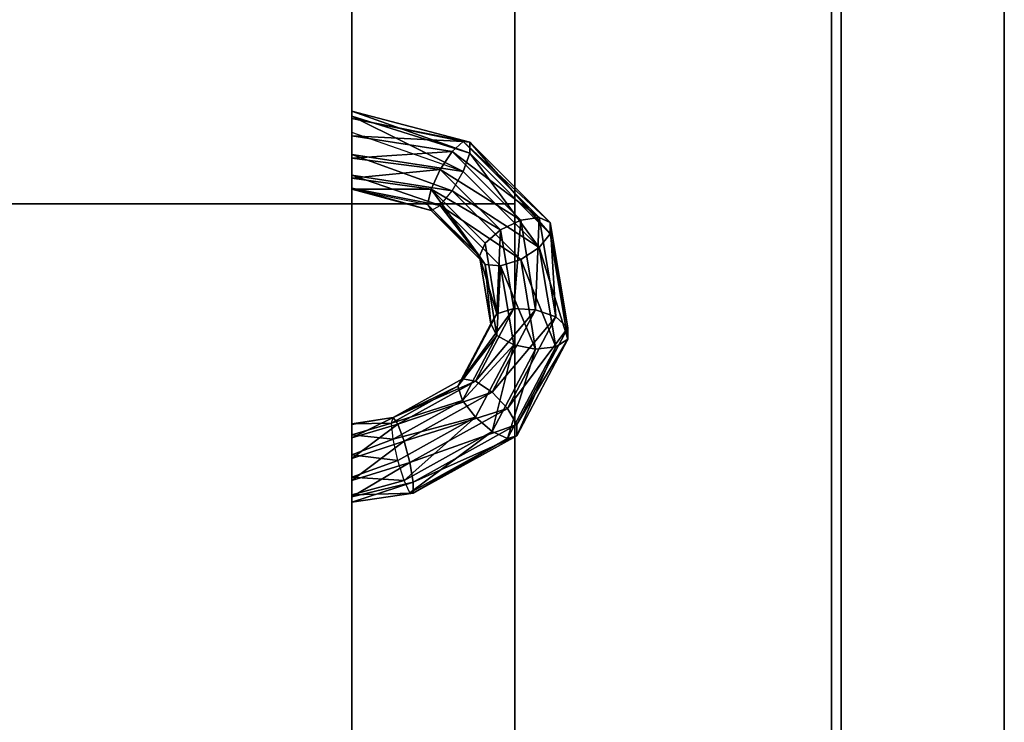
# Model space of a CAD drawing. Extents: x -6 to 47.5, y -5.4 to 31.
# Tile 33 of 38: x 44.5 to 47.5, y 5.9 to 8.1. Entities that reach past the tile are written whole.
import ezdxf

# ---------------------------------------------------------------- set-up
doc = ezdxf.new("R2010")
doc.units = 0

# ---------------------------------------------------------------- blocks, each defined once
blk = doc.blocks.new('004fafc1-b12c-433a-92be-102fac7b4e84')
at = {"color": 251, "true_color": 0x5b5b5b, "transparency": 33554687}
mesh = blk.add_polyface(dxfattribs=at)
corners = [(47, 0.5), (47.5, 0.5), (47.5, 31), (47, 31), (47, 0.5, 0.5), (47.5, 0.5, 0.5), (47.5, 31, 0.5), (47, 31, 0.5)]
mesh.append_faces([[corners[k] for k in face] for face in [(0, 1, 2, 3), (4, 5, 6, 7), (0, 1, 5, 4), (1, 2, 6, 5), (2, 3, 7, 6), (3, 0, 4, 7)]], dxfattribs={"color": 251})
mesh = blk.add_polyface(dxfattribs=at)
corners = [(47, 0.5, 67.5), (47.5, 0.5, 67.5), (47.5, 31, 67.5), (47, 31, 67.5), (47, 0.5, 68), (47.5, 0.5, 68), (47.5, 31, 68), (47, 31, 68)]
mesh.append_faces([[corners[k] for k in face] for face in [(0, 1, 2, 3), (4, 5, 6, 7), (0, 1, 5, 4), (1, 2, 6, 5), (2, 3, 7, 6), (3, 0, 4, 7)]], dxfattribs={"color": 251})
blk = doc.blocks.new('Box-8d0df31e-7998-4d05-b503-e99cf51dad9a')
at = {"color": 252, "true_color": 0x969696, "transparency": 33554687}
mesh = blk.add_polyface(dxfattribs=at)
corners = [(0, 0), (46.5, 0), (46.5, 9.3), (0, 9.3), (0, 0, 0.03), (46.5, 0, 0.03), (46.5, 9.3, 0.03), (0, 9.3, 0.03)]
mesh.append_faces([[corners[k] for k in face] for face in [(0, 1, 2, 3), (4, 5, 6, 7), (0, 1, 5, 4), (1, 2, 6, 5), (2, 3, 7, 6), (3, 0, 4, 7)]], dxfattribs={"color": 252})
blk = doc.blocks.new('Box-c60f5e40-e323-4fb0-818a-b03d98848607')
at = {"color": 252, "true_color": 0x969696, "transparency": 33554687}
mesh = blk.add_polyface(dxfattribs=at)
corners = [(46.47, 0), (46.5, 0), (46.5, 9.3), (46.47, 9.3), (46.47, 0, 1.6), (46.5, 0, 1.6), (46.5, 9.3, 1.6), (46.47, 9.3, 1.6)]
mesh.append_faces([[corners[k] for k in face] for face in [(0, 1, 2, 3), (4, 5, 6, 7), (0, 1, 5, 4), (1, 2, 6, 5), (2, 3, 7, 6), (3, 0, 4, 7)]], dxfattribs={"color": 252})
blk = doc.blocks.new('0afab24a-76ba-42ec-9214-15b41b13cef2')
at = {"transparency": 33554687}
for name in ['Box-8d0df31e-7998-4d05-b503-e99cf51dad9a', 'Box-c60f5e40-e323-4fb0-818a-b03d98848607']:
    blk.add_blockref(name, (0, 0), dxfattribs=at)
blk = doc.blocks.new('215d7a1a-1028-42c7-b3b5-61dbd949ca35')
at = {"color": 0, "transparency": 33554687}
mesh = blk.add_polyface(dxfattribs=at)
corners = [(0, 0), (1, 0), (1, 1), (0, 1), (0, 0, 1), (1, 0, 1), (1, 1, 1), (0, 1, 1)]
mesh.append_faces([[corners[k] for k in face] for face in [(0, 1, 2, 3), (4, 5, 6, 7), (0, 1, 5, 4), (1, 2, 6, 5), (2, 3, 7, 6), (3, 0, 4, 7)]], dxfattribs={"color": 0})
blk = doc.blocks.new('2d2af5b5-7311-4954-95ba-4c462337ef2e')
at = {"color": 0, "transparency": 33554687}
mesh = blk.add_polyface(dxfattribs=at)
corners = [(0, 0), (1, 0), (1, 1), (0, 1), (0, 0, 1), (1, 0, 1), (1, 1, 1), (0, 1, 1)]
mesh.append_faces([[corners[k] for k in face] for face in [(0, 1, 2, 3), (4, 5, 6, 7), (0, 1, 5, 4), (1, 2, 6, 5), (2, 3, 7, 6), (3, 0, 4, 7)]], dxfattribs={"color": 0})
blk = doc.blocks.new('a0119174-45f4-4fea-91bb-a946bef49a3b')
at = {"color": 253, "true_color": 0xa0a0a0, "transparency": 33554687}
mesh = blk.add_polyface(dxfattribs=at)
corners = [(0, 0), (46.5, 0), (46.5, 30), (0, 30), (0, 0, 0.2), (46.5, 0, 0.2), (46.5, 30, 0.2), (0, 30, 0.2)]
mesh.append_faces([[corners[k] for k in face] for face in [(0, 1, 2, 3), (4, 5, 6, 7), (0, 1, 5, 4), (1, 2, 6, 5), (2, 3, 7, 6), (3, 0, 4, 7)]], dxfattribs={"color": 253})
blk = doc.blocks.new('Box-3c9c2774-5f6c-4d9a-b111-d2efcfa3f91e')
at = {"color": 253, "true_color": 0xa0a0a0, "transparency": 33554687}
mesh = blk.add_polyface(dxfattribs=at)
corners = [(44.4, 0.5, 67.8), (47, 0.5, 67.8), (47, 30.5, 67.8), (44.4, 30.5, 67.8), (44.4, 0.5, 68), (47, 0.5, 68), (47, 30.5, 68), (44.4, 30.5, 68)]
mesh.append_faces([[corners[k] for k in face] for face in [(0, 1, 2, 3), (4, 5, 6, 7), (0, 1, 5, 4), (1, 2, 6, 5), (2, 3, 7, 6), (3, 0, 4, 7)]], dxfattribs={"color": 253})
blk = doc.blocks.new('fda57386-c088-40ac-912a-2bc61a57557d')
at = {"linetype": 'Continuous', "transparency": 33554687}
blk.add_blockref('Box-3c9c2774-5f6c-4d9a-b111-d2efcfa3f91e', (0, 0), dxfattribs=at)
blk = doc.blocks.new('79f63867-d1a8-49a1-8225-a0023a232fc0')
at = {"transparency": 33554687}
for name, p in [('004fafc1-b12c-433a-92be-102fac7b4e84', (0, 0)), ('a0119174-45f4-4fea-91bb-a946bef49a3b', (0.5, 0.5)), ('fda57386-c088-40ac-912a-2bc61a57557d', (0, 0)), ('0afab24a-76ba-42ec-9214-15b41b13cef2', (0.5, 1.9, 4.8))]:
    blk.add_blockref(name, p, dxfattribs=at)
at = {"color": 251, "true_color": 0x5b5b5b, "transparency": 33554687}
for name, p, xscale, yscale, zscale in [('215d7a1a-1028-42c7-b3b5-61dbd949ca35', (46, 0, -3.5), 1.5, 31, 3.5), ('2d2af5b5-7311-4954-95ba-4c462337ef2e', (1.5, 3, -0.5), 44.5, 4.5, 0.5)]:
    blk.add_blockref(name, p, dxfattribs=dict(at, xscale=xscale, yscale=yscale, zscale=zscale))
blk = doc.blocks.new('26f88ec3-fe4b-47b5-9617-08a2b0f8b698')
at = {"color": 251, "true_color": 0x5b5b5b, "transparency": 33554687}
mesh = blk.add_polyface(dxfattribs=at)
corners = [(0, 0), (5.33, 0), (5.33, 44.5), (0, 44.5), (0, 0, 36.19), (5.33, 0, 36.19), (5.33, 44.5, 36.19), (0, 44.5, 36.19)]
mesh.append_faces([[corners[k] for k in face] for face in [(0, 1, 2, 3), (4, 5, 6, 7), (0, 1, 5, 4), (1, 2, 6, 5), (2, 3, 7, 6), (3, 0, 4, 7)]], dxfattribs={"color": 251})
blk = doc.blocks.new('eebdb7e6-eab2-4cc0-a8f3-e482ee8c7dcc')
at = {"color": 36, "transparency": 33554687}
mesh = blk.add_polyface(dxfattribs=at)
corners = [(-1.718, 4.054, -0.728), (-1.821, 3.829, -0.343), (0.212, 4.167, 0.831), (0.435, 4.412, 0.515)]
mesh.append_faces([[corners[k] for k in face] for face in [(3, 0, 2, 3)]], dxfattribs={"vtx1": -1, "color": 36})
mesh.append_faces([[corners[k] for k in face] for face in [(0, 1, 2, 0)]], dxfattribs={"vtx2": -1, "color": 36})
mesh = blk.add_polyface(dxfattribs=at)
corners = [(-1.489, 4.054, -1.124), (-1.718, 4.054, -0.728), (0.435, 4.412, 0.515), (0.664, 4.412, 0.119)]
mesh.append_faces([[corners[k] for k in face] for face in [(3, 0, 2, 3)]], dxfattribs={"vtx1": -1, "color": 36})
mesh.append_faces([[corners[k] for k in face] for face in [(0, 1, 2, 0)]], dxfattribs={"vtx2": -1, "color": 36})
mesh = blk.add_polyface(dxfattribs=at)
corners = [(-1.208, 3.829, -1.406), (-1.489, 4.054, -1.124), (0.664, 4.412, 0.119), (0.826, 4.167, -0.232)]
mesh.append_faces([[corners[k] for k in face] for face in [(3, 0, 2, 3)]], dxfattribs={"vtx1": -1, "color": 36})
mesh.append_faces([[corners[k] for k in face] for face in [(0, 1, 2, 0)]], dxfattribs={"vtx2": -1, "color": 36})
mesh = blk.add_polyface(dxfattribs=at)
corners = [(0.435, 4.412, 0.515), (0.212, 4.167, 0.831), (2.081, 3.182, 1.91), (2.413, 3.369, 1.658)]
mesh.append_faces([[corners[k] for k in face] for face in [(3, 0, 2, 3)]], dxfattribs={"vtx1": -1, "color": 36})
mesh.append_faces([[corners[k] for k in face] for face in [(0, 1, 2, 0)]], dxfattribs={"vtx2": -1, "color": 36})
mesh = blk.add_polyface(dxfattribs=at)
corners = [(0.664, 4.412, 0.119), (0.435, 4.412, 0.515), (2.413, 3.369, 1.658), (2.642, 3.369, 1.261)]
mesh.append_faces([[corners[k] for k in face] for face in [(3, 0, 2, 3)]], dxfattribs={"vtx1": -1, "color": 36})
mesh.append_faces([[corners[k] for k in face] for face in [(0, 1, 2, 0)]], dxfattribs={"vtx2": -1, "color": 36})
mesh = blk.add_polyface(dxfattribs=at)
corners = [(0.826, 4.167, -0.232), (0.664, 4.412, 0.119), (2.642, 3.369, 1.261), (2.694, 3.182, 0.847)]
mesh.append_faces([[corners[k] for k in face] for face in [(3, 0, 2, 3)]], dxfattribs={"vtx1": -1, "color": 36})
mesh.append_faces([[corners[k] for k in face] for face in [(0, 1, 2, 0)]], dxfattribs={"vtx2": -1, "color": 36})
mesh = blk.add_polyface(dxfattribs=at)
corners = [(-1.718, 4.054, -0.728), (-3.362, 2.41, -1.677), (-3.374, 2.276, -1.239), (-1.821, 3.829, -0.343)]
mesh.append_faces([[corners[k] for k in face] for face in [(3, 0, 2, 3)]], dxfattribs={"vtx1": -1, "color": 36})
mesh.append_faces([[corners[k] for k in face] for face in [(0, 1, 2, 0)]], dxfattribs={"vtx2": -1, "color": 36})
mesh = blk.add_polyface(dxfattribs=at)
corners = [(-1.489, 4.054, -1.124), (-3.133, 2.41, -2.073), (-3.362, 2.41, -1.677), (-1.718, 4.054, -0.728)]
mesh.append_faces([[corners[k] for k in face] for face in [(3, 0, 2, 3)]], dxfattribs={"vtx1": -1, "color": 36})
mesh.append_faces([[corners[k] for k in face] for face in [(0, 1, 2, 0)]], dxfattribs={"vtx2": -1, "color": 36})
mesh = blk.add_polyface(dxfattribs=at)
corners = [(-1.208, 3.829, -1.406), (-2.76, 2.276, -2.302), (-3.133, 2.41, -2.073), (-1.489, 4.054, -1.124)]
mesh.append_faces([[corners[k] for k in face] for face in [(3, 0, 2, 3)]], dxfattribs={"vtx1": -1, "color": 36})
mesh.append_faces([[corners[k] for k in face] for face in [(0, 1, 2, 0)]], dxfattribs={"vtx2": -1, "color": 36})
mesh = blk.add_polyface(dxfattribs=at)
corners = [(-1.821, 3.829, -0.343), (-1.767, 3.451, -0.092), (0.066, 3.755, 0.966), (0.212, 4.167, 0.831)]
mesh.append_faces([[corners[k] for k in face] for face in [(3, 0, 2, 3)]], dxfattribs={"vtx1": -1, "color": 36})
mesh.append_faces([[corners[k] for k in face] for face in [(0, 1, 2, 0)]], dxfattribs={"vtx2": -1, "color": 36})
mesh = blk.add_polyface(dxfattribs=at)
corners = [(-0.963, 3.451, -1.484), (-1.208, 3.829, -1.406), (0.826, 4.167, -0.232), (0.87, 3.755, -0.426)]
mesh.append_faces([[corners[k] for k in face] for face in [(3, 0, 2, 3)]], dxfattribs={"vtx1": -1, "color": 36})
mesh.append_faces([[corners[k] for k in face] for face in [(0, 1, 2, 0)]], dxfattribs={"vtx2": -1, "color": 36})
mesh = blk.add_polyface(dxfattribs=at)
corners = [(0.212, 4.167, 0.831), (0.066, 3.755, 0.966), (1.749, 2.867, 1.938), (2.081, 3.182, 1.91)]
mesh.append_faces([[corners[k] for k in face] for face in [(3, 0, 2, 3)]], dxfattribs={"vtx1": -1, "color": 36})
mesh.append_faces([[corners[k] for k in face] for face in [(0, 1, 2, 0)]], dxfattribs={"vtx2": -1, "color": 36})
mesh = blk.add_polyface(dxfattribs=at)
corners = [(0.87, 3.755, -0.426), (0.826, 4.167, -0.232), (2.694, 3.182, 0.847), (2.553, 2.867, 0.546)]
mesh.append_faces([[corners[k] for k in face] for face in [(3, 0, 2, 3)]], dxfattribs={"vtx1": -1, "color": 36})
mesh.append_faces([[corners[k] for k in face] for face in [(0, 1, 2, 0)]], dxfattribs={"vtx2": -1, "color": 36})
mesh = blk.add_polyface(dxfattribs=at)
corners = [(-1.821, 3.829, -0.343), (-3.374, 2.276, -1.239), (-3.166, 2.051, -0.899), (-1.767, 3.451, -0.092)]
mesh.append_faces([[corners[k] for k in face] for face in [(3, 0, 2, 3)]], dxfattribs={"vtx1": -1, "color": 36})
mesh.append_faces([[corners[k] for k in face] for face in [(0, 1, 2, 0)]], dxfattribs={"vtx2": -1, "color": 36})
mesh = blk.add_polyface(dxfattribs=at)
corners = [(-1.208, 3.829, -1.406), (-0.963, 3.451, -1.484), (-2.362, 2.051, -2.292), (-2.76, 2.276, -2.302)]
mesh.append_faces([[corners[k] for k in face] for face in [(3, 0, 2, 3)]], dxfattribs={"vtx1": -1, "color": 36})
mesh.append_faces([[corners[k] for k in face] for face in [(0, 1, 2, 0)]], dxfattribs={"vtx2": -1, "color": 36})
mesh = blk.add_polyface(dxfattribs=at)
corners = [(-1.767, 3.451, -0.092), (-1.571, 3.039, -0.054), (0.042, 3.307, 0.878), (0.066, 3.755, 0.966)]
mesh.append_faces([[corners[k] for k in face] for face in [(3, 0, 2, 3)]], dxfattribs={"vtx1": -1, "color": 36})
mesh.append_faces([[corners[k] for k in face] for face in [(0, 1, 2, 0)]], dxfattribs={"vtx2": -1, "color": 36})
mesh = blk.add_polyface(dxfattribs=at)
corners = [(-0.832, 3.039, -1.334), (-0.963, 3.451, -1.484), (0.87, 3.755, -0.426), (0.781, 3.307, -0.402)]
mesh.append_faces([[corners[k] for k in face] for face in [(3, 0, 2, 3)]], dxfattribs={"vtx1": -1, "color": 36})
mesh.append_faces([[corners[k] for k in face] for face in [(0, 1, 2, 0)]], dxfattribs={"vtx2": -1, "color": 36})
mesh = blk.add_polyface(dxfattribs=at)
corners = [(0.066, 3.755, 0.966), (0.042, 3.307, 0.878), (1.525, 2.525, 1.734), (1.749, 2.867, 1.938)]
mesh.append_faces([[corners[k] for k in face] for face in [(3, 0, 2, 3)]], dxfattribs={"vtx1": -1, "color": 36})
mesh.append_faces([[corners[k] for k in face] for face in [(0, 1, 2, 0)]], dxfattribs={"vtx2": -1, "color": 36})
mesh = blk.add_polyface(dxfattribs=at)
corners = [(0.781, 3.307, -0.402), (0.87, 3.755, -0.426), (2.553, 2.867, 0.546), (2.264, 2.525, 0.454)]
mesh.append_faces([[corners[k] for k in face] for face in [(3, 0, 2, 3)]], dxfattribs={"vtx1": -1, "color": 36})
mesh.append_faces([[corners[k] for k in face] for face in [(0, 1, 2, 0)]], dxfattribs={"vtx2": -1, "color": 36})
mesh = blk.add_polyface(dxfattribs=at)
corners = [(-1.767, 3.451, -0.092), (-3.166, 2.051, -0.899), (-2.803, 1.806, -0.765), (-1.571, 3.039, -0.054)]
mesh.append_faces([[corners[k] for k in face] for face in [(3, 0, 2, 3)]], dxfattribs={"vtx1": -1, "color": 36})
mesh.append_faces([[corners[k] for k in face] for face in [(0, 1, 2, 0)]], dxfattribs={"vtx2": -1, "color": 36})
mesh = blk.add_polyface(dxfattribs=at)
corners = [(-0.963, 3.451, -1.484), (-0.832, 3.039, -1.334), (-2.064, 1.806, -2.045), (-2.362, 2.051, -2.292)]
mesh.append_faces([[corners[k] for k in face] for face in [(3, 0, 2, 3)]], dxfattribs={"vtx1": -1, "color": 36})
mesh.append_faces([[corners[k] for k in face] for face in [(0, 1, 2, 0)]], dxfattribs={"vtx2": -1, "color": 36})
mesh = blk.add_polyface(dxfattribs=at)
corners = [(-1.571, 3.039, -0.054), (-1.297, 2.724, -0.242), (0.15, 2.964, 0.593), (0.042, 3.307, 0.878)]
mesh.append_faces([[corners[k] for k in face] for face in [(3, 0, 2, 3)]], dxfattribs={"vtx1": -1, "color": 36})
mesh.append_faces([[corners[k] for k in face] for face in [(0, 1, 2, 0)]], dxfattribs={"vtx2": -1, "color": 36})
mesh = blk.add_polyface(dxfattribs=at)
corners = [(0.589, 2.964, -0.167), (-0.858, 2.724, -1.002), (-0.832, 3.039, -1.334), (0.781, 3.307, -0.402)]
mesh.append_faces([[corners[k] for k in face] for face in [(3, 0, 2, 3)]], dxfattribs={"vtx1": -1, "color": 36})
mesh.append_faces([[corners[k] for k in face] for face in [(0, 1, 2, 0)]], dxfattribs={"vtx2": -1, "color": 36})
mesh = blk.add_polyface(dxfattribs=at)
corners = [(0.042, 3.307, 0.878), (0.15, 2.964, 0.593), (1.479, 2.263, 1.361), (1.525, 2.525, 1.734)]
mesh.append_faces([[corners[k] for k in face] for face in [(3, 0, 2, 3)]], dxfattribs={"vtx1": -1, "color": 36})
mesh.append_faces([[corners[k] for k in face] for face in [(0, 1, 2, 0)]], dxfattribs={"vtx2": -1, "color": 36})
mesh = blk.add_polyface(dxfattribs=at)
corners = [(1.918, 2.263, 0.6), (0.589, 2.964, -0.167), (0.781, 3.307, -0.402), (2.264, 2.525, 0.454)]
mesh.append_faces([[corners[k] for k in face] for face in [(3, 0, 2, 3)]], dxfattribs={"vtx1": -1, "color": 36})
mesh.append_faces([[corners[k] for k in face] for face in [(0, 1, 2, 0)]], dxfattribs={"vtx2": -1, "color": 36})
mesh = blk.add_polyface(dxfattribs=at)
corners = [(2.413, 3.369, 1.658), (2.081, 3.182, 1.91), (3.191, 1.186, 2.551), (3.589, 1.256, 2.337)]
mesh.append_faces([[corners[k] for k in face] for face in [(3, 0, 2, 3)]], dxfattribs={"vtx1": -1, "color": 36})
mesh.append_faces([[corners[k] for k in face] for face in [(0, 1, 2, 0)]], dxfattribs={"vtx2": -1, "color": 36})
mesh = blk.add_polyface(dxfattribs=at)
corners = [(2.642, 3.369, 1.261), (2.413, 3.369, 1.658), (3.589, 1.256, 2.337), (3.818, 1.256, 1.94)]
mesh.append_faces([[corners[k] for k in face] for face in [(3, 0, 2, 3)]], dxfattribs={"vtx1": -1, "color": 36})
mesh.append_faces([[corners[k] for k in face] for face in [(0, 1, 2, 0)]], dxfattribs={"vtx2": -1, "color": 36})
mesh = blk.add_polyface(dxfattribs=at)
corners = [(2.694, 3.182, 0.847), (2.642, 3.369, 1.261), (3.818, 1.256, 1.94), (3.805, 1.186, 1.488)]
mesh.append_faces([[corners[k] for k in face] for face in [(3, 0, 2, 3)]], dxfattribs={"vtx1": -1, "color": 36})
mesh.append_faces([[corners[k] for k in face] for face in [(0, 1, 2, 0)]], dxfattribs={"vtx2": -1, "color": 36})
mesh = blk.add_polyface(dxfattribs=at)
corners = [(-1.571, 3.039, -0.054), (-2.803, 1.806, -0.765), (-2.401, 1.619, -0.879), (-1.297, 2.724, -0.242)]
mesh.append_faces([[corners[k] for k in face] for face in [(3, 0, 2, 3)]], dxfattribs={"vtx1": -1, "color": 36})
mesh.append_faces([[corners[k] for k in face] for face in [(0, 1, 2, 0)]], dxfattribs={"vtx2": -1, "color": 36})
mesh = blk.add_polyface(dxfattribs=at)
corners = [(-0.858, 2.724, -1.002), (-1.962, 1.619, -1.64), (-2.064, 1.806, -2.045), (-0.832, 3.039, -1.334)]
mesh.append_faces([[corners[k] for k in face] for face in [(3, 0, 2, 3)]], dxfattribs={"vtx1": -1, "color": 36})
mesh.append_faces([[corners[k] for k in face] for face in [(0, 1, 2, 0)]], dxfattribs={"vtx2": -1, "color": 36})
mesh = blk.add_polyface(dxfattribs=at)
corners = [(2.081, 3.182, 1.91), (1.749, 2.867, 1.938), (2.75, 1.069, 2.516), (3.191, 1.186, 2.551)]
mesh.append_faces([[corners[k] for k in face] for face in [(3, 0, 2, 3)]], dxfattribs={"vtx1": -1, "color": 36})
mesh.append_faces([[corners[k] for k in face] for face in [(0, 1, 2, 0)]], dxfattribs={"vtx2": -1, "color": 36})
mesh = blk.add_polyface(dxfattribs=at)
corners = [(2.553, 2.867, 0.546), (2.694, 3.182, 0.847), (3.805, 1.186, 1.488), (3.554, 1.069, 1.124)]
mesh.append_faces([[corners[k] for k in face] for face in [(3, 0, 2, 3)]], dxfattribs={"vtx1": -1, "color": 36})
mesh.append_faces([[corners[k] for k in face] for face in [(0, 1, 2, 0)]], dxfattribs={"vtx2": -1, "color": 36})
mesh = blk.add_polyface(dxfattribs=at)
corners = [(0.15, 2.964, 0.593), (-1.297, 2.724, -0.242), (-1.031, 2.607, -0.595), (0.353, 2.837, 0.204)]
mesh.append_faces([[corners[k] for k in face] for face in [(3, 0, 2, 3)]], dxfattribs={"vtx1": -1, "color": 36})
mesh.append_faces([[corners[k] for k in face] for face in [(0, 1, 2, 0)]], dxfattribs={"vtx2": -1, "color": 36})
mesh = blk.add_polyface(dxfattribs=at)
corners = [(0.353, 2.837, 0.204), (-1.031, 2.607, -0.595), (-0.858, 2.724, -1.002), (0.589, 2.964, -0.167)]
mesh.append_faces([[corners[k] for k in face] for face in [(3, 0, 2, 3)]], dxfattribs={"vtx1": -1, "color": 36})
mesh.append_faces([[corners[k] for k in face] for face in [(0, 1, 2, 0)]], dxfattribs={"vtx2": -1, "color": 36})
mesh = blk.add_polyface(dxfattribs=at)
corners = [(1.479, 2.263, 1.361), (0.15, 2.964, 0.593), (0.353, 2.837, 0.204), (1.625, 2.166, 0.938)]
mesh.append_faces([[corners[k] for k in face] for face in [(3, 0, 2, 3)]], dxfattribs={"vtx1": -1, "color": 36})
mesh.append_faces([[corners[k] for k in face] for face in [(0, 1, 2, 0)]], dxfattribs={"vtx2": -1, "color": 36})
mesh = blk.add_polyface(dxfattribs=at)
corners = [(1.625, 2.166, 0.938), (0.353, 2.837, 0.204), (0.589, 2.964, -0.167), (1.918, 2.263, 0.6)]
mesh.append_faces([[corners[k] for k in face] for face in [(3, 0, 2, 3)]], dxfattribs={"vtx1": -1, "color": 36})
mesh.append_faces([[corners[k] for k in face] for face in [(0, 1, 2, 0)]], dxfattribs={"vtx2": -1, "color": 36})
mesh = blk.add_polyface(dxfattribs=at)
corners = [(1.749, 2.867, 1.938), (1.525, 2.525, 1.734), (2.406, 0.941, 2.242), (2.75, 1.069, 2.516)]
mesh.append_faces([[corners[k] for k in face] for face in [(3, 0, 2, 3)]], dxfattribs={"vtx1": -1, "color": 36})
mesh.append_faces([[corners[k] for k in face] for face in [(0, 1, 2, 0)]], dxfattribs={"vtx2": -1, "color": 36})
mesh = blk.add_polyface(dxfattribs=at)
corners = [(2.264, 2.525, 0.454), (2.553, 2.867, 0.546), (3.554, 1.069, 1.124), (3.145, 0.941, 0.963)]
mesh.append_faces([[corners[k] for k in face] for face in [(3, 0, 2, 3)]], dxfattribs={"vtx1": -1, "color": 36})
mesh.append_faces([[corners[k] for k in face] for face in [(0, 1, 2, 0)]], dxfattribs={"vtx2": -1, "color": 36})
mesh = blk.add_polyface(dxfattribs=at)
corners = [(-2.401, 1.619, -0.879), (-2.088, 1.549, -1.205), (-1.031, 2.607, -0.595), (-1.297, 2.724, -0.242)]
mesh.append_faces([[corners[k] for k in face] for face in [(3, 0, 2, 3)]], dxfattribs={"vtx1": -1, "color": 36})
mesh.append_faces([[corners[k] for k in face] for face in [(0, 1, 2, 0)]], dxfattribs={"vtx2": -1, "color": 36})
mesh = blk.add_polyface(dxfattribs=at)
corners = [(-1.031, 2.607, -0.595), (-2.088, 1.549, -1.205), (-1.962, 1.619, -1.64), (-0.858, 2.724, -1.002)]
mesh.append_faces([[corners[k] for k in face] for face in [(3, 0, 2, 3)]], dxfattribs={"vtx1": -1, "color": 36})
mesh.append_faces([[corners[k] for k in face] for face in [(0, 1, 2, 0)]], dxfattribs={"vtx2": -1, "color": 36})
mesh = blk.add_polyface(dxfattribs=at)
corners = [(1.525, 2.525, 1.734), (1.479, 2.263, 1.361), (2.269, 0.844, 1.817), (2.406, 0.941, 2.242)]
mesh.append_faces([[corners[k] for k in face] for face in [(3, 0, 2, 3)]], dxfattribs={"vtx1": -1, "color": 36})
mesh.append_faces([[corners[k] for k in face] for face in [(0, 1, 2, 0)]], dxfattribs={"vtx2": -1, "color": 36})
mesh = blk.add_polyface(dxfattribs=at)
corners = [(2.708, 0.844, 1.056), (1.918, 2.263, 0.6), (2.264, 2.525, 0.454), (3.145, 0.941, 0.963)]
mesh.append_faces([[corners[k] for k in face] for face in [(3, 0, 2, 3)]], dxfattribs={"vtx1": -1, "color": 36})
mesh.append_faces([[corners[k] for k in face] for face in [(0, 1, 2, 0)]], dxfattribs={"vtx2": -1, "color": 36})
mesh = blk.add_polyface(dxfattribs=at)
corners = [(-3.133, 2.41, -2.073), (-3.889, 0, -2.245), (-3.997, 0, -1.8), (-3.362, 2.41, -1.677)]
mesh.append_faces([[corners[k] for k in face] for face in [(3, 0, 2, 3)]], dxfattribs={"vtx1": -1, "color": 36})
mesh.append_faces([[corners[k] for k in face] for face in [(0, 1, 2, 0)]], dxfattribs={"vtx2": -1, "color": 36})
mesh = blk.add_polyface(dxfattribs=at)
corners = [(-3.362, 2.41, -1.677), (-3.997, 0, -1.8), (-3.847, 0, -1.368), (-3.374, 2.276, -1.239)]
mesh.append_faces([[corners[k] for k in face] for face in [(3, 0, 2, 3)]], dxfattribs={"vtx1": -1, "color": 36})
mesh.append_faces([[corners[k] for k in face] for face in [(0, 1, 2, 0)]], dxfattribs={"vtx2": -1, "color": 36})
mesh = blk.add_polyface(dxfattribs=at)
corners = [(-2.76, 2.276, -2.302), (-3.557, 0, -2.561), (-3.889, 0, -2.245), (-3.133, 2.41, -2.073)]
mesh.append_faces([[corners[k] for k in face] for face in [(3, 0, 2, 3)]], dxfattribs={"vtx1": -1, "color": 36})
mesh.append_faces([[corners[k] for k in face] for face in [(0, 1, 2, 0)]], dxfattribs={"vtx2": -1, "color": 36})
mesh = blk.add_polyface(dxfattribs=at)
corners = [(-3.374, 2.276, -1.239), (-3.847, 0, -1.368), (-3.487, 0, -1.085), (-3.166, 2.051, -0.899)]
mesh.append_faces([[corners[k] for k in face] for face in [(3, 0, 2, 3)]], dxfattribs={"vtx1": -1, "color": 36})
mesh.append_faces([[corners[k] for k in face] for face in [(0, 1, 2, 0)]], dxfattribs={"vtx2": -1, "color": 36})
mesh = blk.add_polyface(dxfattribs=at)
corners = [(-2.76, 2.276, -2.302), (-3.557, 0, -2.561), (-3.108, 0, -2.648), (-2.362, 2.051, -2.292)]
mesh.append_faces([[corners[k] for k in face] for face in [(3, 0, 2, 3)]], dxfattribs={"vtx1": -1, "color": 36})
mesh.append_faces([[corners[k] for k in face] for face in [(0, 1, 2, 0)]], dxfattribs={"vtx2": -1, "color": 36})
mesh = blk.add_polyface(dxfattribs=at)
corners = [(2.269, 0.844, 1.817), (1.479, 2.263, 1.361), (1.625, 2.166, 0.938), (2.381, 0.807, 1.375)]
mesh.append_faces([[corners[k] for k in face] for face in [(3, 0, 2, 3)]], dxfattribs={"vtx1": -1, "color": 36})
mesh.append_faces([[corners[k] for k in face] for face in [(0, 1, 2, 0)]], dxfattribs={"vtx2": -1, "color": 36})
mesh = blk.add_polyface(dxfattribs=at)
corners = [(2.381, 0.807, 1.375), (1.625, 2.166, 0.938), (1.918, 2.263, 0.6), (2.708, 0.844, 1.056)]
mesh.append_faces([[corners[k] for k in face] for face in [(3, 0, 2, 3)]], dxfattribs={"vtx1": -1, "color": 36})
mesh.append_faces([[corners[k] for k in face] for face in [(0, 1, 2, 0)]], dxfattribs={"vtx2": -1, "color": 36})
mesh = blk.add_polyface(dxfattribs=at)
corners = [(-3.166, 2.051, -0.899), (-3.487, 0, -1.085), (-3.031, 0, -1.041), (-2.803, 1.806, -0.765)]
mesh.append_faces([[corners[k] for k in face] for face in [(3, 0, 2, 3)]], dxfattribs={"vtx1": -1, "color": 36})
mesh.append_faces([[corners[k] for k in face] for face in [(0, 1, 2, 0)]], dxfattribs={"vtx2": -1, "color": 36})
mesh = blk.add_polyface(dxfattribs=at)
corners = [(-2.362, 2.051, -2.292), (-3.108, 0, -2.648), (-2.683, 0, -2.477), (-2.064, 1.806, -2.045)]
mesh.append_faces([[corners[k] for k in face] for face in [(3, 0, 2, 3)]], dxfattribs={"vtx1": -1, "color": 36})
mesh.append_faces([[corners[k] for k in face] for face in [(0, 1, 2, 0)]], dxfattribs={"vtx2": -1, "color": 36})
mesh = blk.add_polyface(dxfattribs=at)
corners = [(-2.803, 1.806, -0.765), (-3.031, 0, -1.041), (-2.625, 0, -1.251), (-2.401, 1.619, -0.879)]
mesh.append_faces([[corners[k] for k in face] for face in [(3, 0, 2, 3)]], dxfattribs={"vtx1": -1, "color": 36})
mesh.append_faces([[corners[k] for k in face] for face in [(0, 1, 2, 0)]], dxfattribs={"vtx2": -1, "color": 36})
mesh = blk.add_polyface(dxfattribs=at)
corners = [(-2.064, 1.806, -2.045), (-2.683, 0, -2.477), (-2.418, 0, -2.105), (-1.962, 1.619, -1.64)]
mesh.append_faces([[corners[k] for k in face] for face in [(3, 0, 2, 3)]], dxfattribs={"vtx1": -1, "color": 36})
mesh.append_faces([[corners[k] for k in face] for face in [(0, 1, 2, 0)]], dxfattribs={"vtx2": -1, "color": 36})
mesh = blk.add_polyface(dxfattribs=at)
corners = [(-2.401, 1.619, -0.879), (-2.625, 0, -1.251), (-2.396, 0, -1.647), (-2.088, 1.549, -1.205)]
mesh.append_faces([[corners[k] for k in face] for face in [(3, 0, 2, 3)]], dxfattribs={"vtx1": -1, "color": 36})
mesh.append_faces([[corners[k] for k in face] for face in [(0, 1, 2, 0)]], dxfattribs={"vtx2": -1, "color": 36})
mesh = blk.add_polyface(dxfattribs=at)
corners = [(-1.962, 1.619, -1.64), (-2.418, 0, -2.105), (-2.396, 0, -1.647), (-2.088, 1.549, -1.205)]
mesh.append_faces([[corners[k] for k in face] for face in [(3, 0, 2, 3)]], dxfattribs={"vtx1": -1, "color": 36})
mesh.append_faces([[corners[k] for k in face] for face in [(0, 1, 2, 0)]], dxfattribs={"vtx2": -1, "color": 36})
mesh = blk.add_polyface(dxfattribs=at)
corners = [(3.191, 1.186, 2.551), (3.557, 0, 2.561), (3.889, 0, 2.245), (3.589, 1.256, 2.337)]
mesh.append_faces([[corners[k] for k in face] for face in [(3, 0, 2, 3)]], dxfattribs={"vtx1": -1, "color": 36})
mesh.append_faces([[corners[k] for k in face] for face in [(0, 1, 2, 0)]], dxfattribs={"vtx2": -1, "color": 36})
mesh = blk.add_polyface(dxfattribs=at)
corners = [(3.589, 1.256, 2.337), (3.889, 0, 2.245), (3.997, 0, 1.8), (3.818, 1.256, 1.94)]
mesh.append_faces([[corners[k] for k in face] for face in [(3, 0, 2, 3)]], dxfattribs={"vtx1": -1, "color": 36})
mesh.append_faces([[corners[k] for k in face] for face in [(0, 1, 2, 0)]], dxfattribs={"vtx2": -1, "color": 36})
mesh = blk.add_polyface(dxfattribs=at)
corners = [(3.818, 1.256, 1.94), (3.997, 0, 1.8), (3.847, 0, 1.368), (3.805, 1.186, 1.488)]
mesh.append_faces([[corners[k] for k in face] for face in [(3, 0, 2, 3)]], dxfattribs={"vtx1": -1, "color": 36})
mesh.append_faces([[corners[k] for k in face] for face in [(0, 1, 2, 0)]], dxfattribs={"vtx2": -1, "color": 36})
mesh = blk.add_polyface(dxfattribs=at)
corners = [(2.406, 0.941, 2.242), (2.683, 0, 2.477), (3.108, 0, 2.648), (2.75, 1.069, 2.516)]
mesh.append_faces([[corners[k] for k in face] for face in [(3, 0, 2, 3)]], dxfattribs={"vtx1": -1, "color": 36})
mesh.append_faces([[corners[k] for k in face] for face in [(0, 1, 2, 0)]], dxfattribs={"vtx2": -1, "color": 36})
mesh = blk.add_polyface(dxfattribs=at)
corners = [(2.75, 1.069, 2.516), (3.108, 0, 2.648), (3.557, 0, 2.561), (3.191, 1.186, 2.551)]
mesh.append_faces([[corners[k] for k in face] for face in [(3, 0, 2, 3)]], dxfattribs={"vtx1": -1, "color": 36})
mesh.append_faces([[corners[k] for k in face] for face in [(0, 1, 2, 0)]], dxfattribs={"vtx2": -1, "color": 36})
mesh = blk.add_polyface(dxfattribs=at)
corners = [(3.145, 0.941, 0.963), (3.031, 0, 1.041), (3.487, 0, 1.085), (3.554, 1.069, 1.124)]
mesh.append_faces([[corners[k] for k in face] for face in [(3, 0, 2, 3)]], dxfattribs={"vtx1": -1, "color": 36})
mesh.append_faces([[corners[k] for k in face] for face in [(0, 1, 2, 0)]], dxfattribs={"vtx2": -1, "color": 36})
mesh = blk.add_polyface(dxfattribs=at)
corners = [(3.554, 1.069, 1.124), (3.487, 0, 1.085), (3.847, 0, 1.368), (3.805, 1.186, 1.488)]
mesh.append_faces([[corners[k] for k in face] for face in [(3, 0, 2, 3)]], dxfattribs={"vtx1": -1, "color": 36})
mesh.append_faces([[corners[k] for k in face] for face in [(0, 1, 2, 0)]], dxfattribs={"vtx2": -1, "color": 36})
mesh = blk.add_polyface(dxfattribs=at)
corners = [(2.269, 0.844, 1.817), (2.418, 0, 2.105), (2.683, 0, 2.477), (2.406, 0.941, 2.242)]
mesh.append_faces([[corners[k] for k in face] for face in [(3, 0, 2, 3)]], dxfattribs={"vtx1": -1, "color": 36})
mesh.append_faces([[corners[k] for k in face] for face in [(0, 1, 2, 0)]], dxfattribs={"vtx2": -1, "color": 36})
mesh = blk.add_polyface(dxfattribs=at)
corners = [(2.269, 0.844, 1.817), (2.418, 0, 2.105), (2.396, 0, 1.647), (2.381, 0.807, 1.375)]
mesh.append_faces([[corners[k] for k in face] for face in [(3, 0, 2, 3)]], dxfattribs={"vtx1": -1, "color": 36})
mesh.append_faces([[corners[k] for k in face] for face in [(0, 1, 2, 0)]], dxfattribs={"vtx2": -1, "color": 36})
mesh = blk.add_polyface(dxfattribs=at)
corners = [(2.381, 0.807, 1.375), (2.396, 0, 1.647), (2.625, 0, 1.251), (2.708, 0.844, 1.056)]
mesh.append_faces([[corners[k] for k in face] for face in [(3, 0, 2, 3)]], dxfattribs={"vtx1": -1, "color": 36})
mesh.append_faces([[corners[k] for k in face] for face in [(0, 1, 2, 0)]], dxfattribs={"vtx2": -1, "color": 36})
mesh = blk.add_polyface(dxfattribs=at)
corners = [(2.708, 0.844, 1.056), (2.625, 0, 1.251), (3.031, 0, 1.041), (3.145, 0.941, 0.963)]
mesh.append_faces([[corners[k] for k in face] for face in [(3, 0, 2, 3)]], dxfattribs={"vtx1": -1, "color": 36})
mesh.append_faces([[corners[k] for k in face] for face in [(0, 1, 2, 0)]], dxfattribs={"vtx2": -1, "color": 36})
blk = doc.blocks.new('5de548a9-a2a4-491f-9e8a-3aca305cc849')
at = {"transparency": 33554687, "rotation": 270}
blk.add_blockref('26f88ec3-fe4b-47b5-9617-08a2b0f8b698', (1, 5.33), dxfattribs=at)
at = {"transparency": 33554687, "xscale": 0.15, "yscale": 0.15, "zscale": 0.15, "rotation": 270}
for p in [(45.5, 2.665, 1), (45.5, 2.665, 4.1991), (45.5, 2.665, 7.3982), (45.5, 2.665, 10.5973), (45.5, 2.665, 13.7964), (45.5, 2.665, 16.9955), (45.5, 2.665, 20.1945), (45.5, 2.665, 23.3936), (45.5, 2.665, 26.5927), (45.5, 2.665, 29.7918), (45.5, 2.665, 32.9909)]:
    blk.add_blockref('eebdb7e6-eab2-4cc0-a8f3-e482ee8c7dcc', p, dxfattribs=at)
blk = doc.blocks.new('bdaa1305-6fb6-4bbb-b3df-b2cdd665559f')
at = {"color": 251, "true_color": 0x5b5b5b, "transparency": 33554687}
mesh = blk.add_polyface(dxfattribs=at)
corners = [(0, 0), (5.33, 0), (5.33, 44.5), (0, 44.5), (0, 0, 36.19), (5.33, 0, 36.19), (5.33, 44.5, 36.19), (0, 44.5, 36.19)]
mesh.append_faces([[corners[k] for k in face] for face in [(0, 1, 2, 3), (4, 5, 6, 7), (0, 1, 5, 4), (1, 2, 6, 5), (2, 3, 7, 6), (3, 0, 4, 7)]], dxfattribs={"color": 251})
blk = doc.blocks.new('e5eb7d84-7644-43ef-b7b3-71aad39b44a2')
at = {"transparency": 33554687, "rotation": 270}
blk.add_blockref('bdaa1305-6fb6-4bbb-b3df-b2cdd665559f', (1, 5.33), dxfattribs=at)
at = {"transparency": 33554687, "xscale": 0.15, "yscale": 0.15, "zscale": 0.15, "rotation": 270}
for p in [(45.5, 2.665, 1), (45.5, 2.665, 4.1991), (45.5, 2.665, 7.3982), (45.5, 2.665, 10.5973), (45.5, 2.665, 13.7964), (45.5, 2.665, 16.9955), (45.5, 2.665, 20.1945), (45.5, 2.665, 23.3936), (45.5, 2.665, 26.5927), (45.5, 2.665, 29.7918), (45.5, 2.665, 32.9909)]:
    blk.add_blockref('eebdb7e6-eab2-4cc0-a8f3-e482ee8c7dcc', p, dxfattribs=at)

msp = doc.modelspace()

# ---------------------------------------------------------------- block references
at = {"transparency": 33554687}
for name, p in [('79f63867-d1a8-49a1-8225-a0023a232fc0', (0, 0)), ('5de548a9-a2a4-491f-9e8a-3aca305cc849', (0, 4.52, 6.3)), ('e5eb7d84-7644-43ef-b7b3-71aad39b44a2', (0, 4.52, 6.3))]:
    msp.add_blockref(name, p, dxfattribs=at)

doc.saveas('drawing.dxf')
